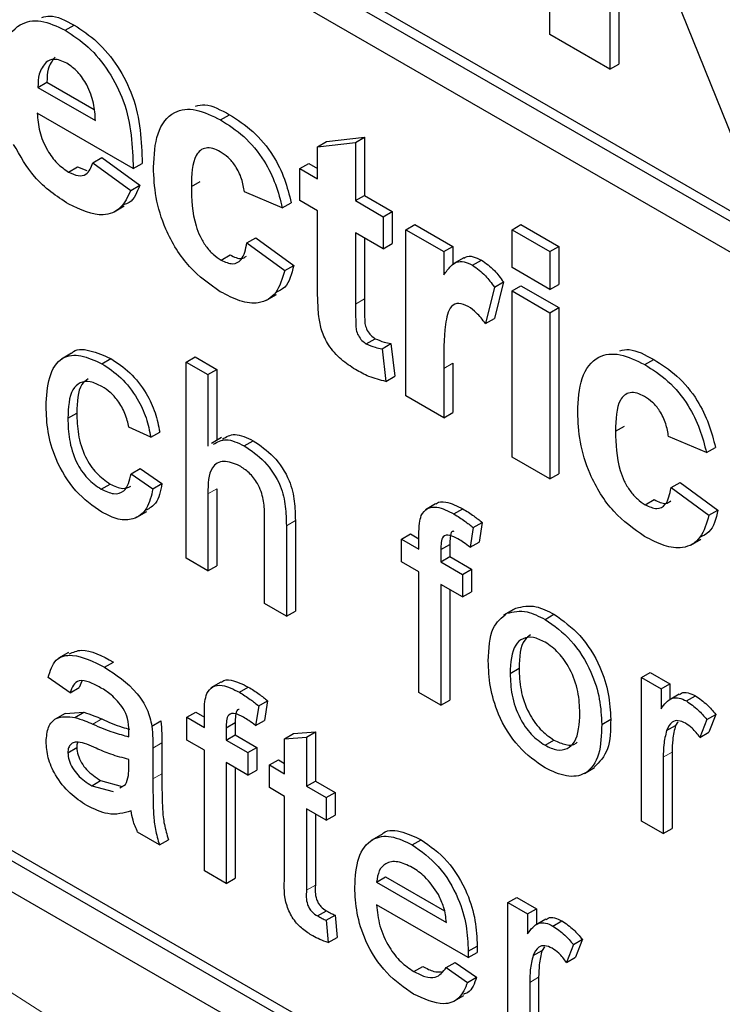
# Paper-space layout 'Blatt2' of a CAD drawing. Header units: millimetres. Extents: x 5 to 418, y 2 to 292.
# Tile 28 of 104: x 123.702 to 124.626, y 177.192 to 178.489. Entities that reach past the tile are written whole.
import ezdxf

# ---------------------------------------------------------------- set-up
doc = ezdxf.new("R2010")
doc.units = ezdxf.units.MM

psp = doc.layouts.new('Blatt2')

# ---------------------------------------------------------------- linework, layer by layer
at = {"color": 7, "linetype": 'Continuous', "lineweight": 25}
for p, q in [((121.8881, 179.8101), (126.3546, 177.2316)), ((121.8999, 179.8169), (126.3546, 177.2453)), ((126.3546, 177.1908), (121.8881, 179.7693)), ((120.3796, 179.2519), (126.2721, 175.8502)), ((124.3992, 178.4693), (124.3992, 178.9456)), ((124.6417, 178.3293), (124.4785, 178.7317)), ((124.4785, 178.7317), (124.4785, 178.4235)), ((124.4903, 178.7026), (124.4903, 178.4303)), ((123.7614, 178.4749), (123.7731, 178.4817)), ((124.4785, 178.4235), (124.3992, 178.4693)), ((124.4785, 178.4235), (124.4903, 178.4303)), ((121.8881, 178.4219), (126.2721, 175.8911)), ((121.8999, 178.4287), (126.2839, 175.8979)), ((123.7256, 178.3996), (123.7374, 178.4064)), ((123.7374, 178.4064), (123.7995, 178.3705)), ((123.7256, 178.3996), (123.8012, 178.356)), ((123.8511, 178.2927), (123.7247, 178.3656)), ((123.966, 178.3568), (123.9778, 178.3636)), ((124.0937, 178.3215), (124.1055, 178.3283)), ((124.0937, 178.3215), (124.1436, 178.3272)), ((124.1055, 178.3283), (124.1554, 178.334)), ((124.1436, 178.3272), (124.1554, 178.334)), ((124.1436, 178.3272), (124.1436, 178.2505)), ((124.1554, 178.334), (124.1554, 178.2573)), ((124.0937, 178.2792), (124.0937, 178.3215)), ((123.7979, 178.3003), (123.8097, 178.3071)), ((123.7979, 178.3003), (123.8477, 178.2639)), ((123.8097, 178.3071), (123.8595, 178.2707)), ((123.7659, 178.2881), (123.7777, 178.2949)), ((123.7777, 178.2949), (123.7901, 178.2901)), ((123.8511, 178.2927), (123.8628, 178.2995)), ((124.0704, 178.2927), (124.0822, 178.2995)), ((124.0704, 178.2505), (124.0704, 178.2927)), ((124.0704, 178.2927), (124.0937, 178.2792)), ((124.0822, 178.2995), (124.0937, 178.2928)), ((123.9275, 178.269), (123.9393, 178.2758)), ((123.8477, 178.2639), (123.8595, 178.2707)), ((124.0472, 178.2409), (123.9973, 178.262)), ((124.0937, 178.237), (124.0704, 178.2505)), ((124.1436, 178.2505), (124.1554, 178.2573)), ((124.1436, 178.2505), (124.1801, 178.2293)), ((124.1554, 178.2573), (124.1919, 178.2362)), ((123.8259, 178.2357), (123.8391, 178.2434)), ((124.0472, 178.2409), (124.059, 178.2477)), ((124.0937, 178.1401), (124.0937, 178.237)), ((124.1801, 178.2293), (124.1919, 178.2362)), ((124.1919, 178.2362), (124.1919, 178.1939)), ((124.1801, 178.2293), (124.1801, 178.1871)), ((124.21, 178.2121), (124.2218, 178.2189)), ((124.21, 177.9933), (124.21, 178.2121)), ((124.21, 178.2121), (124.2599, 178.1833)), ((124.2218, 178.2189), (124.2717, 178.1901)), ((124.3497, 178.2121), (124.3614, 178.2189)), ((124.3497, 178.2121), (124.3995, 178.1833)), ((124.3497, 178.1622), (124.3497, 178.2121)), ((124.3614, 178.2189), (124.4113, 178.1901)), ((124.0006, 178.1948), (124.0124, 178.2016)), ((124.0124, 178.2016), (124.0623, 178.1651)), ((124.1801, 178.1871), (124.1436, 178.2082)), ((124.1436, 178.2082), (124.1436, 178.1142)), ((124.1554, 178.2014), (124.1554, 178.121)), ((124.0006, 178.1948), (124.0505, 178.1583)), ((124.1801, 178.1871), (124.1919, 178.1939)), ((124.2599, 178.1833), (124.2717, 178.1901)), ((124.2599, 178.1833), (124.2599, 178.1528)), ((124.2717, 178.1901), (124.2717, 178.166)), ((124.3995, 178.1833), (124.4113, 178.1901)), ((124.3995, 178.1833), (124.3995, 178.1334)), ((124.4113, 178.1901), (124.4113, 178.1402)), ((123.9667, 178.1722), (123.9785, 178.179)), ((124.2862, 178.1752), (124.273, 178.1675)), ((124.2976, 178.1654), (124.3093, 178.1722)), ((124.0505, 178.1583), (124.0623, 178.1651)), ((124.3995, 178.1334), (124.3497, 178.1622)), ((124.3264, 178.1366), (124.3148, 178.0886)), ((124.3264, 178.1366), (124.3382, 178.1434)), ((124.3382, 178.1434), (124.3265, 178.0954)), ((124.3497, 178.1315), (124.3614, 178.1383)), ((124.3497, 177.9127), (124.3497, 178.1315)), ((124.3497, 178.1315), (124.3995, 178.1027)), ((124.3614, 178.1383), (124.4113, 178.1095)), ((124.3995, 178.1334), (124.4113, 178.1402)), ((124.0263, 178.1192), (124.0396, 178.1268)), ((124.3995, 178.1027), (124.4113, 178.1095)), ((124.4113, 178.1095), (124.4113, 177.8907)), ((124.3148, 178.0886), (124.3265, 178.0954)), ((124.3995, 178.1027), (124.3995, 177.8839)), ((124.1578, 178.0618), (124.1696, 178.0686)), ((124.1785, 178.0554), (124.1903, 178.0622)), ((124.1785, 178.0554), (124.1835, 178.0124)), ((124.1903, 178.0622), (124.1952, 178.0192)), ((123.7697, 178.0494), (123.7565, 178.0417)), ((123.8097, 178.0356), (123.8214, 178.0425)), ((123.9205, 178.0379), (123.9323, 178.0447)), ((123.9323, 178.0447), (123.961, 178.0282)), ((124.5244, 178.0344), (124.5362, 178.0412)), ((123.9205, 177.7794), (123.9205, 178.0379)), ((123.9205, 178.0379), (123.9492, 178.0214)), ((123.9492, 178.0214), (123.961, 178.0282)), ((123.961, 178.0282), (123.961, 177.9347)), ((124.2599, 178.0294), (124.2599, 177.9645)), ((124.2717, 178.0362), (124.2717, 177.9713)), ((123.9492, 178.0214), (123.9492, 177.9269)), ((124.1835, 178.0124), (124.1952, 178.0192)), ((124.2599, 177.9645), (124.21, 177.9933)), ((123.7649, 177.9638), (123.7767, 177.9706)), ((124.2599, 177.9645), (124.2717, 177.9713)), ((123.874, 177.9388), (123.8453, 177.9521)), ((124.4859, 177.9467), (124.4977, 177.9535)), ((123.874, 177.9388), (123.8858, 177.9456)), ((123.9673, 177.9383), (123.954, 177.9307)), ((124.6056, 177.9185), (124.5557, 177.9396)), ((123.9972, 177.9274), (124.009, 177.9342)), ((124.6056, 177.9185), (124.6174, 177.9253)), ((124.3995, 177.8839), (124.3497, 177.9127)), ((123.8482, 177.8908), (123.86, 177.8976)), ((123.8482, 177.8908), (123.8769, 177.8709)), ((123.86, 177.8976), (123.8887, 177.8777)), ((124.3995, 177.8839), (124.4113, 177.8907)), ((123.8087, 177.8704), (123.8205, 177.8772)), ((123.8769, 177.8709), (123.8887, 177.8777)), ((124.5591, 177.8724), (124.5709, 177.8792)), ((124.5591, 177.8724), (124.6089, 177.836)), ((124.5709, 177.8792), (124.6207, 177.8428)), ((123.9492, 177.8642), (123.9492, 177.7628)), ((123.961, 177.871), (123.961, 177.7696)), ((124.249, 177.851), (124.2357, 177.8433)), ((124.5251, 177.8498), (124.5369, 177.8566)), ((123.8557, 177.8334), (123.869, 177.841)), ((124.0239, 177.7197), (124.0239, 177.8371)), ((124.2732, 177.8377), (124.285, 177.8445)), ((124.6089, 177.836), (124.6207, 177.8428)), ((124.0526, 177.8223), (124.0526, 177.7031)), ((124.0644, 177.8291), (124.0644, 177.7099)), ((124.2986, 177.8197), (124.3104, 177.8265)), ((124.3104, 177.8265), (124.3063, 177.8006)), ((124.2041, 177.8046), (124.2159, 177.8114)), ((124.2159, 177.8114), (124.2271, 177.805)), ((124.2271, 177.7914), (124.2271, 177.8106)), ((124.2986, 177.8197), (124.2946, 177.7938)), ((124.2041, 177.7748), (124.2041, 177.8046)), ((124.2041, 177.8046), (124.2271, 177.7914)), ((124.2558, 177.7908), (124.2676, 177.7976)), ((124.2676, 177.7976), (124.2676, 177.7816)), ((124.2946, 177.7938), (124.3063, 177.8006)), ((124.5847, 177.7968), (124.598, 177.8044)), ((124.2558, 177.7908), (124.2558, 177.7748)), ((124.2558, 177.7748), (124.2676, 177.7816)), ((124.2676, 177.7816), (124.2963, 177.765)), ((123.9492, 177.7628), (123.9205, 177.7794)), ((123.9492, 177.7628), (123.961, 177.7696)), ((124.2271, 177.7615), (124.2041, 177.7748)), ((124.2558, 177.7748), (124.2845, 177.7582)), ((124.2271, 177.6024), (124.2271, 177.7615)), ((124.2845, 177.7582), (124.2963, 177.765)), ((124.2845, 177.7582), (124.2845, 177.7284)), ((124.2963, 177.765), (124.2963, 177.7352)), ((124.2845, 177.7284), (124.2558, 177.7449)), ((124.2558, 177.7449), (124.2558, 177.5858)), ((124.2676, 177.7381), (124.2676, 177.5926)), ((124.2845, 177.7284), (124.2963, 177.7352)), ((124.0526, 177.7031), (124.0239, 177.7197)), ((124.0526, 177.7031), (124.0644, 177.7099)), ((124.3514, 177.7119), (124.3382, 177.7043)), ((124.343, 177.707), (124.3548, 177.7138)), ((124.3931, 177.6988), (124.4049, 177.7056)), ((123.7658, 177.6552), (123.7525, 177.6476)), ((123.8132, 177.6358), (123.825, 177.6426)), ((124.3471, 177.6277), (124.3589, 177.6345)), ((124.5199, 177.6223), (124.5317, 177.6291)), ((124.5317, 177.6291), (124.5576, 177.6142)), ((123.7678, 177.6023), (123.7391, 177.6222)), ((123.7833, 177.6174), (123.7796, 177.6091)), ((123.9665, 177.6162), (123.9533, 177.6086)), ((124.5199, 177.4333), (124.5199, 177.6223)), ((124.5199, 177.6223), (124.5458, 177.6074)), ((124.5458, 177.6074), (124.5576, 177.6142)), ((124.5576, 177.6142), (124.5576, 177.5934)), ((123.7678, 177.6023), (123.7796, 177.6091)), ((123.9907, 177.6029), (124.0025, 177.6097)), ((124.2558, 177.5858), (124.2271, 177.6024)), ((124.5458, 177.6074), (124.5458, 177.581)), ((124.5697, 177.6004), (124.5564, 177.5927)), ((124.0162, 177.585), (124.0279, 177.5918)), ((124.0279, 177.5918), (124.0239, 177.5659)), ((124.2558, 177.5858), (124.2676, 177.5926)), ((124.5792, 177.5914), (124.591, 177.5982)), ((123.7614, 177.5751), (123.7482, 177.5674)), ((123.7614, 177.575), (123.786, 177.5765)), ((123.7743, 177.5697), (123.786, 177.5765)), ((123.9216, 177.5699), (123.9334, 177.5767)), ((123.9334, 177.5767), (123.9446, 177.5702)), ((123.9446, 177.5566), (123.9446, 177.5758)), ((124.0162, 177.585), (124.0121, 177.5591)), ((124.6061, 177.567), (124.6178, 177.5738)), ((124.6178, 177.5738), (124.6089, 177.5503)), ((123.8755, 177.5584), (123.8873, 177.5652)), ((123.9216, 177.54), (123.9216, 177.5699)), ((123.9216, 177.5699), (123.9446, 177.5566)), ((123.9733, 177.5561), (123.9851, 177.5629)), ((123.9851, 177.5629), (123.9851, 177.5469)), ((124.0121, 177.5591), (124.0239, 177.5659)), ((124.4677, 177.5606), (124.4795, 177.5674)), ((124.5681, 177.564), (124.5649, 177.5593)), ((124.6061, 177.567), (124.5971, 177.5435)), ((123.9733, 177.5561), (123.9733, 177.54)), ((124.0503, 177.5416), (124.0621, 177.5484)), ((124.0621, 177.5484), (124.0908, 177.5507)), ((124.079, 177.5439), (124.0908, 177.5507)), ((124.0908, 177.5507), (124.0908, 177.4859)), ((124.5531, 177.5525), (124.5649, 177.5593)), ((124.5971, 177.5435), (124.6089, 177.5503)), ((123.8887, 177.5361), (123.8887, 177.4956)), ((123.9446, 177.5268), (123.9216, 177.54)), ((123.9733, 177.54), (123.9851, 177.5469)), ((123.9733, 177.54), (124.002, 177.5235)), ((123.9851, 177.5469), (124.0138, 177.5303)), ((124.0503, 177.5416), (124.079, 177.5439)), ((124.0503, 177.4956), (124.0503, 177.5416)), ((124.079, 177.5439), (124.079, 177.479)), ((124.3931, 177.5331), (124.4049, 177.5399)), ((123.7649, 177.5233), (123.7767, 177.5301)), ((123.8769, 177.5293), (123.8769, 177.4888)), ((123.9446, 177.3677), (123.9446, 177.5268)), ((124.002, 177.5235), (124.0138, 177.5303)), ((124.002, 177.5235), (124.002, 177.4936)), ((124.0138, 177.5303), (124.0138, 177.5004)), ((124.5604, 177.524), (124.5604, 177.4236)), ((123.8452, 177.5049), (123.8453, 177.5145)), ((124.002, 177.4936), (123.9733, 177.5102)), ((123.9733, 177.5102), (123.9733, 177.3511)), ((124.0302, 177.5072), (124.042, 177.514)), ((124.042, 177.514), (124.0503, 177.5092)), ((124.5486, 177.5172), (124.5486, 177.4168)), ((123.9851, 177.5034), (123.9851, 177.3579)), ((124.002, 177.4936), (124.0138, 177.5004)), ((124.0302, 177.4774), (124.0302, 177.5072)), ((124.0302, 177.5072), (124.0503, 177.4956)), ((124.4449, 177.496), (124.4582, 177.5036)), ((123.7963, 177.4798), (123.8081, 177.4866)), ((123.8081, 177.4866), (123.8363, 177.4788)), ((124.079, 177.479), (124.0908, 177.4859)), ((124.0908, 177.4859), (124.1166, 177.4709)), ((123.7963, 177.4798), (123.8246, 177.472)), ((123.8335, 177.477), (123.8409, 177.4812)), ((124.0503, 177.4658), (124.0302, 177.4774)), ((124.079, 177.479), (124.1048, 177.4641)), ((124.1048, 177.4641), (124.1166, 177.4709)), ((124.1166, 177.4709), (124.1166, 177.4411)), ((124.0503, 177.3598), (124.0503, 177.4658)), ((124.1048, 177.4641), (124.1048, 177.4343)), ((124.1048, 177.4343), (124.079, 177.4492)), ((124.079, 177.4492), (124.079, 177.342)), ((124.0908, 177.4424), (124.0908, 177.3488)), ((124.1048, 177.4343), (124.1166, 177.4411)), ((124.5486, 177.4168), (124.5199, 177.4333)), ((123.8855, 177.4018), (123.8568, 177.4184)), ((124.5486, 177.4168), (124.5604, 177.4236)), ((123.8855, 177.4018), (123.8973, 177.4086)), ((124.1773, 177.4152), (124.164, 177.4075)), ((124.2183, 177.4019), (124.2301, 177.4087)), ((123.9733, 177.3511), (123.9446, 177.3677)), ((123.9733, 177.3511), (123.9851, 177.3579)), ((124.1714, 177.3528), (124.1832, 177.3596)), ((124.1832, 177.3596), (124.2606, 177.3149)), ((124.1714, 177.3528), (124.2633, 177.2997)), ((124.3442, 177.3259), (124.356, 177.3327)), ((124.356, 177.3327), (124.3819, 177.3178)), ((124.0936, 177.3082), (124.1054, 177.315)), ((124.2919, 177.2534), (124.1714, 177.3229)), ((124.3442, 177.137), (124.3442, 177.3259)), ((124.3442, 177.3259), (124.3701, 177.311)), ((124.3701, 177.311), (124.3819, 177.3178)), ((124.3819, 177.3178), (124.3819, 177.297)), ((124.1048, 177.3025), (124.1166, 177.3093)), ((124.1048, 177.3025), (124.1077, 177.2731)), ((124.1166, 177.3093), (124.1195, 177.2799)), ((124.3701, 177.311), (124.3701, 177.2846)), ((124.394, 177.304), (124.3807, 177.2963)), ((124.4035, 177.295), (124.4153, 177.3018)), ((124.1077, 177.2731), (124.1195, 177.2799)), ((124.4304, 177.2707), (124.4422, 177.2775)), ((124.4422, 177.2775), (124.4332, 177.2539)), ((124.292, 177.2618), (124.3038, 177.2686)), ((124.3774, 177.2561), (124.3892, 177.2629)), ((124.3924, 177.2676), (124.3892, 177.2629)), ((124.4304, 177.2707), (124.4214, 177.2471)), ((124.2919, 177.2534), (124.3037, 177.2602)), ((124.4214, 177.2471), (124.4332, 177.2539)), ((124.2203, 177.235), (124.2321, 177.2418)), ((124.263, 177.2402), (124.2748, 177.247)), ((124.263, 177.2402), (124.2911, 177.2207)), ((124.2748, 177.247), (124.3029, 177.2275)), ((124.2911, 177.2207), (124.3029, 177.2275)), ((124.3847, 177.2276), (124.3847, 177.1272)), ((124.373, 177.2208), (124.373, 177.1204)), ((124.2731, 177.1959), (124.2863, 177.2035))]:
    psp.add_line(p, q, dxfattribs=at)
at = {"color": 7, "linetype": 'Continuous', "lineweight": 18}
for p, q in [((124.1436, 178.1142), (124.1554, 178.121)), ((124.2599, 178.0294), (124.2717, 178.0362)), ((123.9492, 177.8642), (123.961, 177.871)), ((124.0526, 177.8223), (124.0644, 177.8291)), ((123.7979, 177.5609), (123.8096, 177.5677)), ((123.8769, 177.5293), (123.8887, 177.5361)), ((124.5486, 177.5172), (124.5604, 177.524)), ((123.8769, 177.4888), (123.8887, 177.4956)), ((124.079, 177.342), (124.0908, 177.3488)), ((124.373, 177.2208), (124.3847, 177.2276))]:
    psp.add_line(p, q, dxfattribs=at)
psp.add_arc((119.4087, 170.4823), 7.9725, 50.30384, 69.70154, dxfattribs=at)
at = {"color": 7, "linetype": 'Continuous', "lineweight": 25}
for points, knots in [([(123.6749, 178.41), (123.6757, 178.4256), (123.6774, 178.4567), (123.6983, 178.4839), (123.7286, 178.4904), (123.7504, 178.4801), (123.7614, 178.4749)], [0, 0, 0, 0, 0.280671, 0.559803, 0.779762, 1, 1, 1, 1]), ([(123.7306, 178.4917), (123.734, 178.4927), (123.7463, 178.496), (123.7619, 178.4877), (123.7731, 178.4817)], [0, 0, 0, 0, 0.280478, 1, 1, 1, 1]), ([(123.7731, 178.4817), (123.7834, 178.475), (123.804, 178.4615), (123.8317, 178.4281), (123.8603, 178.3704), (123.8618, 178.3287), (123.8628, 178.2995)], [0, 0, 0, 0, 0.187375, 0.374305, 0.561262, 1, 1, 1, 1]), ([(123.7614, 178.4749), (123.7716, 178.4682), (123.7922, 178.4547), (123.8199, 178.4213), (123.8485, 178.3636), (123.85, 178.3219), (123.8511, 178.2927)], [0, 0, 0, 0, 0.187375, 0.374305, 0.561262, 1, 1, 1, 1]), ([(123.7362, 178.4328), (123.7326, 178.4281), (123.7261, 178.4197), (123.7258, 178.4058), (123.7256, 178.3996)], [0, 0, 0, 0, 0.558284, 1, 1, 1, 1]), ([(123.7636, 178.4314), (123.7577, 178.4341), (123.7471, 178.4388), (123.7396, 178.4346), (123.7362, 178.4328)], [0, 0, 0, 0, 0.558878, 1, 1, 1, 1]), ([(123.748, 178.4396), (123.7444, 178.4349), (123.7379, 178.4265), (123.7376, 178.4126), (123.7374, 178.4064)], [0, 0, 0, 0, 0.558284, 1, 1, 1, 1]), ([(123.8012, 178.356), (123.8008, 178.3635), (123.7999, 178.3784), (123.7915, 178.4015), (123.7784, 178.421), (123.7685, 178.4279), (123.7636, 178.4314)], [0, 0, 0, 0, 0.280983, 0.560279, 0.780219, 1, 1, 1, 1]), ([(123.7247, 178.3656), (123.7253, 178.3577), (123.7264, 178.3421), (123.7363, 178.318), (123.7505, 178.2986), (123.7608, 178.2916), (123.7659, 178.2881)], [0, 0, 0, 0, 0.280701, 0.559805, 0.779805, 1, 1, 1, 1]), ([(123.8776, 178.2944), (123.8785, 178.3101), (123.8802, 178.3414), (123.9014, 178.3691), (123.933, 178.3731), (123.955, 178.3622), (123.966, 178.3568)], [0, 0, 0, 0, 0.280707, 0.559643, 0.779504, 1, 1, 1, 1]), ([(123.933, 178.3751), (123.9371, 178.376), (123.9502, 178.3787), (123.9665, 178.3698), (123.9778, 178.3636)], [0, 0, 0, 0, 0.305493, 1, 1, 1, 1]), ([(123.966, 178.3568), (123.9763, 178.3502), (123.9969, 178.3371), (124.023, 178.3059), (124.0394, 178.2719), (124.0446, 178.2512), (124.0472, 178.2409)], [0, 0, 0, 0, 0.280457, 0.559337, 0.779383, 1, 1, 1, 1]), ([(123.9778, 178.3636), (123.9881, 178.357), (124.0086, 178.3439), (124.0348, 178.3127), (124.0512, 178.2787), (124.0564, 178.258), (124.059, 178.2477)], [0, 0, 0, 0, 0.280457, 0.559337, 0.779383, 1, 1, 1, 1]), ([(123.766, 178.2458), (123.7501, 178.2563), (123.7218, 178.2749), (123.7021, 178.3094), (123.6935, 178.3246)], [0, 0, 0, 0, 0.560391, 1, 1, 1, 1]), ([(123.9656, 178.3148), (123.9623, 178.3165), (123.9557, 178.3198), (123.9465, 178.3203), (123.939, 178.3171), (123.9283, 178.3037), (123.9279, 178.2844), (123.9275, 178.269)], [0, 0, 0, 0, 0.125319, 0.250544, 0.375796, 0.501063, 1, 1, 1, 1]), ([(123.9973, 178.262), (123.9964, 178.2676), (123.9945, 178.2789), (123.9867, 178.2954), (123.9762, 178.3079), (123.9691, 178.3125), (123.9656, 178.3148)], [0, 0, 0, 0, 0.280561, 0.559648, 0.7796, 1, 1, 1, 1]), ([(123.7659, 178.2881), (123.7701, 178.286), (123.7786, 178.282), (123.7917, 178.2846), (123.7955, 178.2944), (123.7979, 178.3003)], [0, 0, 0, 0, 0.280682, 0.560525, 1, 1, 1, 1]), ([(123.9656, 178.1305), (123.9516, 178.1402), (123.9236, 178.1596), (123.8933, 178.2089), (123.8794, 178.2555), (123.8782, 178.2814), (123.8776, 178.2944)], [0, 0, 0, 0, 0.279707, 0.558485, 0.778934, 1, 1, 1, 1]), ([(123.8477, 178.2639), (123.8438, 178.2555), (123.8358, 178.2389), (123.8078, 178.2267), (123.7818, 178.2386), (123.766, 178.2458)], [0, 0, 0, 0, 0.281013, 0.561314, 1, 1, 1, 1]), ([(123.8595, 178.2707), (123.856, 178.2615), (123.8513, 178.2494), (123.8408, 178.2459), (123.8383, 178.245)], [0, 0, 0, 0, 0.753376, 1, 1, 1, 1]), ([(123.9275, 178.269), (123.9278, 178.2522), (123.9282, 178.2311), (123.9386, 178.2034), (123.9463, 178.1903), (123.956, 178.1792), (123.9631, 178.1745), (123.9667, 178.1722)], [0, 0, 0, 0, 0.499313, 0.62455, 0.749763, 0.874784, 1, 1, 1, 1]), ([(123.9667, 178.1722), (123.9719, 178.1698), (123.9823, 178.165), (123.9963, 178.1729), (123.999, 178.1865), (124.0006, 178.1948)], [0, 0, 0, 0, 0.28016, 0.558978, 1, 1, 1, 1]), ([(123.9785, 178.179), (123.9838, 178.1763), (123.9924, 178.172), (123.998, 178.1759), (124.0001, 178.1774)], [0, 0, 0, 0, 0.628112, 1, 1, 1, 1]), ([(124.2599, 178.1528), (124.2628, 178.1568), (124.2677, 178.1634), (124.2762, 178.1703), (124.2864, 178.1708), (124.2938, 178.1672), (124.2976, 178.1654)], [0, 0, 0, 0, 0.340514, 0.560535, 0.78019, 1, 1, 1, 1]), ([(124.2864, 178.1748), (124.2871, 178.1753), (124.2902, 178.1777), (124.2983, 178.1774), (124.3056, 178.1739), (124.3093, 178.1722)], [0, 0, 0, 0, 0.119414, 0.559552, 1, 1, 1, 1]), ([(124.3093, 178.1722), (124.3152, 178.168), (124.3257, 178.1606), (124.3344, 178.1487), (124.3382, 178.1434)], [0, 0, 0, 0, 0.559042, 1, 1, 1, 1]), ([(124.0505, 178.1583), (124.0473, 178.1478), (124.041, 178.1269), (124.0186, 178.1134), (123.9917, 178.1169), (123.9743, 178.126), (123.9656, 178.1305)], [0, 0, 0, 0, 0.280244, 0.559157, 0.779326, 1, 1, 1, 1]), ([(124.0623, 178.1651), (124.0595, 178.154), (124.0553, 178.1369), (124.0426, 178.1312), (124.0382, 178.1292)], [0, 0, 0, 0, 0.655166, 1, 1, 1, 1]), ([(124.2976, 178.1654), (124.3034, 178.1612), (124.3139, 178.1538), (124.3226, 178.1419), (124.3264, 178.1366)], [0, 0, 0, 0, 0.559042, 1, 1, 1, 1]), ([(124.0953, 178.0977), (124.0947, 178.1058), (124.0936, 178.1202), (124.0937, 178.134), (124.0937, 178.1401)], [0, 0, 0, 0, 0.559821, 1, 1, 1, 1]), ([(124.1554, 178.121), (124.1554, 178.1121), (124.1555, 178.1009), (124.1559, 178.0872), (124.1588, 178.0794), (124.1638, 178.0726), (124.1676, 178.07), (124.1696, 178.0686)], [0, 0, 0, 0, 0.5010407, 0.6262478, 0.7510825, 0.8753766, 1, 1, 1, 1]), ([(124.1436, 178.1142), (124.1437, 178.1053), (124.1438, 178.0941), (124.1441, 178.0804), (124.147, 178.0726), (124.152, 178.0658), (124.1559, 178.0632), (124.1578, 178.0618)], [0, 0, 0, 0, 0.5010407, 0.6262478, 0.7510825, 0.8753766, 1, 1, 1, 1]), ([(124.2921, 178.111), (124.2878, 178.113), (124.2791, 178.1169), (124.266, 178.1101), (124.2597, 178.0787), (124.2598, 178.0491), (124.2599, 178.0294)], [0, 0, 0, 0, 0.124672, 0.248774, 0.498061, 1, 1, 1, 1]), ([(124.3148, 178.0886), (124.3108, 178.0936), (124.3038, 178.1026), (124.2957, 178.1084), (124.2921, 178.111)], [0, 0, 0, 0, 0.560294, 1, 1, 1, 1]), ([(124.1434, 178.0279), (124.1371, 178.0321), (124.1247, 178.0403), (124.1083, 178.0582), (124.0982, 178.0793), (124.0963, 178.0916), (124.0953, 178.0977)], [0, 0, 0, 0, 0.280585, 0.56042, 0.779437, 1, 1, 1, 1]), ([(124.1696, 178.0686), (124.1735, 178.0669), (124.1806, 178.0639), (124.1873, 178.0627), (124.1903, 178.0622)], [0, 0, 0, 0, 0.559508, 1, 1, 1, 1]), ([(123.7699, 178.0492), (123.77, 178.0493), (123.7747, 178.0562), (123.7943, 178.0542), (123.8124, 178.0464), (123.8214, 178.0425)], [0, 0, 0, 0, 0.011465, 0.505148, 1, 1, 1, 1]), ([(124.1578, 178.0618), (124.1617, 178.0601), (124.1688, 178.0571), (124.1755, 178.0559), (124.1785, 178.0554)], [0, 0, 0, 0, 0.559508, 1, 1, 1, 1]), ([(124.4915, 178.0528), (124.4955, 178.0536), (124.5087, 178.0563), (124.5249, 178.0474), (124.5362, 178.0412)], [0, 0, 0, 0, 0.305493, 1, 1, 1, 1]), ([(123.7362, 177.9795), (123.737, 177.9928), (123.7384, 178.0194), (123.7546, 178.0454), (123.7817, 178.0486), (123.8003, 178.04), (123.8097, 178.0356)], [0, 0, 0, 0, 0.280838, 0.55968, 0.779579, 1, 1, 1, 1]), ([(123.8214, 178.0425), (123.8299, 178.0369), (123.8469, 178.0257), (123.8678, 177.9991), (123.8809, 177.9709), (123.8842, 177.954), (123.8858, 177.9456)], [0, 0, 0, 0, 0.280267, 0.559439, 0.779535, 1, 1, 1, 1]), ([(124.4361, 177.972), (124.4369, 177.9877), (124.4387, 178.019), (124.4598, 178.0468), (124.4914, 178.0507), (124.5134, 178.0399), (124.5244, 178.0344)], [0, 0, 0, 0, 0.280707, 0.559643, 0.779504, 1, 1, 1, 1]), ([(124.5362, 178.0412), (124.5465, 178.0347), (124.5671, 178.0216), (124.5932, 177.9903), (124.6096, 177.9563), (124.6148, 177.9356), (124.6174, 177.9253)], [0, 0, 0, 0, 0.2804572, 0.5593369, 0.7793833, 1, 1, 1, 1]), ([(123.8097, 178.0356), (123.8182, 178.0301), (123.8351, 178.0189), (123.856, 177.9923), (123.8691, 177.9641), (123.8724, 177.9472), (123.874, 177.9388)], [0, 0, 0, 0, 0.280267, 0.559439, 0.779535, 1, 1, 1, 1]), ([(124.1835, 178.0124), (124.1761, 178.0141), (124.163, 178.0172), (124.1494, 178.0247), (124.1434, 178.0279)], [0, 0, 0, 0, 0.559729, 1, 1, 1, 1]), ([(124.5244, 178.0344), (124.5347, 178.0279), (124.5553, 178.0148), (124.5814, 177.9835), (124.5978, 177.9495), (124.603, 177.9288), (124.6056, 177.9185)], [0, 0, 0, 0, 0.2804572, 0.5593369, 0.7793833, 1, 1, 1, 1]), ([(123.7915, 178.0158), (123.7885, 178.0136), (123.7775, 178.0051), (123.7771, 177.9852), (123.7767, 177.9706)], [0, 0, 0, 0, 0.265832, 1, 1, 1, 1]), ([(123.8098, 178.0057), (123.8046, 178.0082), (123.7941, 178.0133), (123.7804, 178.0115), (123.7664, 177.9982), (123.7656, 177.978), (123.7649, 177.9638)], [0, 0, 0, 0, 0.187089, 0.37388, 0.56073, 1, 1, 1, 1]), ([(123.8453, 177.9521), (123.8439, 177.958), (123.841, 177.9699), (123.8317, 177.9863), (123.8208, 177.9986), (123.8135, 178.0033), (123.8098, 178.0057)], [0, 0, 0, 0, 0.280213, 0.559476, 0.779649, 1, 1, 1, 1]), ([(124.524, 177.9924), (124.5207, 177.9941), (124.5141, 177.9974), (124.5049, 177.998), (124.4974, 177.9947), (124.4867, 177.9813), (124.4863, 177.9621), (124.4859, 177.9467)], [0, 0, 0, 0, 0.125319, 0.250544, 0.375796, 0.501063, 1, 1, 1, 1]), ([(124.5557, 177.9396), (124.5548, 177.9452), (124.5529, 177.9565), (124.5451, 177.973), (124.5347, 177.9855), (124.5276, 177.9901), (124.524, 177.9924)], [0, 0, 0, 0, 0.280561, 0.559648, 0.7796, 1, 1, 1, 1]), ([(123.8097, 177.84), (123.7978, 177.8483), (123.7741, 177.8649), (123.7486, 177.9072), (123.7375, 177.9466), (123.7367, 177.9685), (123.7362, 177.9795)], [0, 0, 0, 0, 0.279595, 0.558341, 0.778834, 1, 1, 1, 1]), ([(123.7649, 177.9638), (123.7652, 177.9547), (123.7658, 177.9365), (123.7739, 177.9078), (123.7903, 177.8832), (123.8026, 177.8747), (123.8087, 177.8704)], [0, 0, 0, 0, 0.281276, 0.560536, 0.78011, 1, 1, 1, 1]), ([(123.7767, 177.9706), (123.777, 177.9615), (123.7776, 177.9433), (123.7857, 177.9146), (123.8021, 177.8901), (123.8144, 177.8815), (123.8205, 177.8772)], [0, 0, 0, 0, 0.281276, 0.560536, 0.78011, 1, 1, 1, 1]), ([(124.5241, 177.8082), (124.51, 177.8179), (124.4821, 177.8372), (124.4517, 177.8865), (124.4378, 177.9332), (124.4367, 177.9591), (124.4361, 177.972)], [0, 0, 0, 0, 0.279707, 0.558485, 0.778934, 1, 1, 1, 1]), ([(123.9683, 177.9363), (123.9735, 177.9394), (123.9847, 177.9458), (124.0006, 177.9382), (124.009, 177.9342)], [0, 0, 0, 0, 0.470183, 1, 1, 1, 1]), ([(124.4859, 177.9467), (124.4863, 177.9298), (124.4867, 177.9087), (124.497, 177.881), (124.5047, 177.868), (124.5145, 177.8568), (124.5216, 177.8521), (124.5251, 177.8498)], [0, 0, 0, 0, 0.499313, 0.62455, 0.749763, 0.874784, 1, 1, 1, 1]), ([(123.9565, 177.9295), (123.9617, 177.9326), (123.973, 177.939), (123.9888, 177.9314), (123.9972, 177.9274)], [0, 0, 0, 0, 0.470183, 1, 1, 1, 1]), ([(123.9972, 177.9274), (124.0063, 177.9212), (124.0244, 177.909), (124.0456, 177.8773), (124.0521, 177.8471), (124.0524, 177.8306), (124.0526, 177.8223)], [0, 0, 0, 0, 0.2803178, 0.5583395, 0.7785536, 1, 1, 1, 1]), ([(124.009, 177.9342), (124.0181, 177.928), (124.0362, 177.9158), (124.0574, 177.8841), (124.0639, 177.8539), (124.0642, 177.8374), (124.0644, 177.8291)], [0, 0, 0, 0, 0.2803178, 0.5583395, 0.7785536, 1, 1, 1, 1]), ([(123.9908, 177.9013), (123.9836, 177.9042), (123.9694, 177.91), (123.95, 177.8988), (123.9495, 177.8773), (123.9492, 177.8642)], [0, 0, 0, 0, 0.280205, 0.55932, 1, 1, 1, 1]), ([(124.0239, 177.8371), (124.0237, 177.8436), (124.0233, 177.8564), (124.0163, 177.877), (124.0037, 177.8928), (123.9951, 177.8984), (123.9908, 177.9013)], [0, 0, 0, 0, 0.281222, 0.559777, 0.779378, 1, 1, 1, 1]), ([(123.8087, 177.8704), (123.8143, 177.8678), (123.8255, 177.8626), (123.8426, 177.8672), (123.8461, 177.8818), (123.8482, 177.8908)], [0, 0, 0, 0, 0.280899, 0.560906, 1, 1, 1, 1]), ([(123.8205, 177.8772), (123.8262, 177.8744), (123.8367, 177.8692), (123.8445, 177.8728), (123.848, 177.8744)], [0, 0, 0, 0, 0.548596, 1, 1, 1, 1]), ([(123.8887, 177.8777), (123.8868, 177.868), (123.8837, 177.8517), (123.8725, 177.8452), (123.868, 177.8426)], [0, 0, 0, 0, 0.593899, 1, 1, 1, 1]), ([(124.5251, 177.8498), (124.5303, 177.8474), (124.5407, 177.8427), (124.5547, 177.8505), (124.5574, 177.8641), (124.5591, 177.8724)], [0, 0, 0, 0, 0.28016, 0.558978, 1, 1, 1, 1]), ([(122.2373, 177.8704), (122.3166, 177.8415), (122.5471, 177.7575), (122.9344, 177.5837), (123.3982, 177.3352), (123.8628, 177.043), (124.2351, 176.7763), (124.4509, 176.6051), (124.5142, 176.5549)], [0, 0, 0, 0, 0.106109, 0.308603, 0.511101, 0.713584, 0.916095, 1, 1, 1, 1]), ([(123.8769, 177.8709), (123.8748, 177.8616), (123.8705, 177.8431), (123.8531, 177.8299), (123.8316, 177.8292), (123.817, 177.8364), (123.8097, 177.84)], [0, 0, 0, 0, 0.280202, 0.55951, 0.779586, 1, 1, 1, 1]), ([(124.2301, 177.8358), (124.2326, 177.8393), (124.2375, 177.8463), (124.253, 177.848), (124.2655, 177.8416), (124.2732, 177.8377)], [0, 0, 0, 0, 0.279458, 0.559661, 1, 1, 1, 1]), ([(124.2493, 177.8506), (124.2496, 177.8509), (124.2526, 177.8544), (124.2651, 177.8543), (124.2774, 177.8482), (124.285, 177.8445)], [0, 0, 0, 0, 0.041167, 0.414036, 1, 1, 1, 1]), ([(124.5369, 177.8566), (124.5423, 177.8539), (124.5509, 177.8496), (124.5565, 177.8535), (124.5586, 177.855)], [0, 0, 0, 0, 0.628112, 1, 1, 1, 1]), ([(124.2271, 177.8106), (124.2271, 177.8157), (124.2272, 177.8248), (124.2292, 177.8325), (124.2301, 177.8358)], [0, 0, 0, 0, 0.56037, 1, 1, 1, 1]), ([(124.2732, 177.8377), (124.278, 177.8347), (124.2865, 177.8293), (124.2949, 177.8227), (124.2986, 177.8197)], [0, 0, 0, 0, 0.559945, 1, 1, 1, 1]), ([(124.285, 177.8445), (124.2898, 177.8415), (124.2983, 177.8361), (124.3067, 177.8295), (124.3104, 177.8265)], [0, 0, 0, 0, 0.559945, 1, 1, 1, 1]), ([(124.6089, 177.836), (124.6058, 177.8255), (124.5995, 177.8045), (124.577, 177.791), (124.5501, 177.7946), (124.5328, 177.8036), (124.5241, 177.8082)], [0, 0, 0, 0, 0.280244, 0.559157, 0.779326, 1, 1, 1, 1]), ([(124.6207, 177.8428), (124.618, 177.8316), (124.6138, 177.8145), (124.601, 177.8088), (124.5966, 177.8068)], [0, 0, 0, 0, 0.655166, 1, 1, 1, 1]), ([(124.2785, 177.8048), (124.2749, 177.8067), (124.2678, 177.8106), (124.2585, 177.8095), (124.2561, 177.8003), (124.2559, 177.7939), (124.2558, 177.7908)], [0, 0, 0, 0, 0.281469, 0.557719, 0.778516, 1, 1, 1, 1]), ([(124.2731, 177.8149), (124.2723, 177.8148), (124.2691, 177.8146), (124.2681, 177.8067), (124.2677, 177.8006), (124.2676, 177.7976)], [0, 0, 0, 0, 0.131284, 0.564968, 1, 1, 1, 1]), ([(124.2946, 177.7938), (124.2916, 177.7961), (124.2862, 177.8001), (124.2809, 177.8033), (124.2785, 177.8048)], [0, 0, 0, 0, 0.559924, 1, 1, 1, 1]), ([(124.3548, 177.7138), (124.3633, 177.7157), (124.3785, 177.7191), (124.3968, 177.7097), (124.4049, 177.7056)], [0, 0, 0, 0, 0.559033, 1, 1, 1, 1]), ([(124.3184, 177.6442), (124.3191, 177.66), (124.3202, 177.6883), (124.3361, 177.7013), (124.343, 177.707)], [0, 0, 0, 0, 0.560963, 1, 1, 1, 1]), ([(124.343, 177.707), (124.3515, 177.7089), (124.3667, 177.7123), (124.3851, 177.7029), (124.3931, 177.6988)], [0, 0, 0, 0, 0.559033, 1, 1, 1, 1]), ([(124.4049, 177.7056), (124.4167, 177.6973), (124.4402, 177.6808), (124.4658, 177.6395), (124.478, 177.6002), (124.479, 177.5784), (124.4795, 177.5674)], [0, 0, 0, 0, 0.279556, 0.5586, 0.778991, 1, 1, 1, 1]), ([(124.3931, 177.6988), (124.4049, 177.6905), (124.4284, 177.674), (124.454, 177.6327), (124.4662, 177.5934), (124.4672, 177.5715), (124.4677, 177.5606)], [0, 0, 0, 0, 0.279556, 0.5586, 0.778991, 1, 1, 1, 1]), ([(124.3741, 177.6786), (124.3713, 177.6765), (124.3602, 177.6686), (124.3594, 177.6491), (124.3589, 177.6345)], [0, 0, 0, 0, 0.254643, 1, 1, 1, 1]), ([(124.3931, 177.669), (124.3879, 177.6715), (124.3774, 177.6765), (124.3636, 177.6746), (124.3491, 177.662), (124.3479, 177.6418), (124.3471, 177.6277)], [0, 0, 0, 0, 0.187137, 0.374025, 0.561097, 1, 1, 1, 1]), ([(124.439, 177.5756), (124.4386, 177.5848), (124.4379, 177.6032), (124.4278, 177.6319), (124.4115, 177.6561), (124.3993, 177.6647), (124.3931, 177.669)], [0, 0, 0, 0, 0.2810641, 0.5603164, 0.7801741, 1, 1, 1, 1]), ([(123.7391, 177.6222), (123.7417, 177.631), (123.747, 177.6485), (123.7753, 177.655), (123.7988, 177.6431), (123.8132, 177.6358)], [0, 0, 0, 0, 0.2804297, 0.5593032, 1, 1, 1, 1]), ([(123.7667, 177.6534), (123.7719, 177.6557), (123.788, 177.6628), (123.8101, 177.6507), (123.825, 177.6426)], [0, 0, 0, 0, 0.323837, 1, 1, 1, 1]), ([(124.3931, 177.5032), (124.3811, 177.5116), (124.3571, 177.5284), (124.3311, 177.5709), (124.3198, 177.6109), (124.3189, 177.633), (124.3184, 177.6442)], [0, 0, 0, 0, 0.279616, 0.558371, 0.778858, 1, 1, 1, 1]), ([(123.8132, 177.6358), (123.8282, 177.6262), (123.849, 177.6129), (123.8705, 177.5807), (123.8738, 177.5658), (123.8755, 177.5584)], [0, 0, 0, 0, 0.559253, 0.779195, 1, 1, 1, 1]), ([(124.3471, 177.6277), (124.3475, 177.6184), (124.3482, 177.5998), (124.3578, 177.5706), (124.3745, 177.5461), (124.3869, 177.5374), (124.3931, 177.5331)], [0, 0, 0, 0, 0.281129, 0.560384, 0.780159, 1, 1, 1, 1]), ([(124.3589, 177.6345), (124.3592, 177.6252), (124.3599, 177.6066), (124.3696, 177.5774), (124.3863, 177.5529), (124.3987, 177.5442), (124.4049, 177.5399)], [0, 0, 0, 0, 0.281129, 0.560384, 0.780159, 1, 1, 1, 1]), ([(123.8081, 177.6089), (123.8032, 177.6116), (123.7934, 177.6168), (123.7799, 177.6197), (123.7716, 177.6128), (123.7691, 177.6058), (123.7678, 177.6023)], [0, 0, 0, 0, 0.280855, 0.559751, 0.7795, 1, 1, 1, 1]), ([(123.9477, 177.6011), (123.9501, 177.6046), (123.955, 177.6116), (123.9705, 177.6133), (123.983, 177.6069), (123.9907, 177.6029)], [0, 0, 0, 0, 0.279458, 0.559661, 1, 1, 1, 1]), ([(123.9668, 177.6159), (123.9671, 177.6162), (123.9701, 177.6196), (123.9826, 177.6196), (123.995, 177.6135), (124.0025, 177.6097)], [0, 0, 0, 0, 0.041167, 0.414036, 1, 1, 1, 1]), ([(123.8379, 177.5817), (123.8327, 177.5881), (123.8235, 177.5997), (123.8128, 177.6061), (123.8081, 177.6089)], [0, 0, 0, 0, 0.557871, 1, 1, 1, 1]), ([(123.9446, 177.5758), (123.9446, 177.581), (123.9447, 177.5901), (123.9468, 177.5978), (123.9477, 177.6011)], [0, 0, 0, 0, 0.56037, 1, 1, 1, 1]), ([(123.9907, 177.6029), (123.9955, 177.5999), (124.0041, 177.5946), (124.0125, 177.5879), (124.0162, 177.585)], [0, 0, 0, 0, 0.559945, 1, 1, 1, 1]), ([(124.0025, 177.6097), (124.0073, 177.6067), (124.0158, 177.6014), (124.0242, 177.5947), (124.0279, 177.5918)], [0, 0, 0, 0, 0.559945, 1, 1, 1, 1]), ([(124.5703, 177.5995), (124.571, 177.6003), (124.5737, 177.6032), (124.5813, 177.6026), (124.5878, 177.5997), (124.591, 177.5982)], [0, 0, 0, 0, 0.1691554, 0.5845251, 1, 1, 1, 1]), ([(124.5458, 177.581), (124.5501, 177.587), (124.5561, 177.5953), (124.5694, 177.5961), (124.5759, 177.593), (124.5792, 177.5914)], [0, 0, 0, 0, 0.559599, 0.779772, 1, 1, 1, 1]), ([(124.5792, 177.5914), (124.5845, 177.5878), (124.5939, 177.5813), (124.6024, 177.5714), (124.6061, 177.567)], [0, 0, 0, 0, 0.559546, 1, 1, 1, 1]), ([(124.591, 177.5982), (124.5963, 177.5946), (124.6057, 177.5881), (124.6141, 177.5782), (124.6178, 177.5738)], [0, 0, 0, 0, 0.559546, 1, 1, 1, 1]), ([(123.786, 177.5765), (123.7904, 177.5751), (123.7982, 177.5726), (123.8062, 177.5692), (123.8096, 177.5677)], [0, 0, 0, 0, 0.559918, 1, 1, 1, 1]), ([(123.8453, 177.552), (123.8452, 177.5574), (123.845, 177.5669), (123.8401, 177.5772), (123.8379, 177.5817)], [0, 0, 0, 0, 0.561903, 1, 1, 1, 1]), ([(123.996, 177.57), (123.9924, 177.572), (123.9854, 177.5758), (123.976, 177.5748), (123.9736, 177.5655), (123.9734, 177.5592), (123.9733, 177.5561)], [0, 0, 0, 0, 0.281469, 0.557719, 0.778516, 1, 1, 1, 1]), ([(123.9906, 177.5802), (123.9898, 177.5801), (123.9866, 177.5798), (123.9856, 177.572), (123.9853, 177.5659), (123.9851, 177.5629)], [0, 0, 0, 0, 0.131284, 0.564968, 1, 1, 1, 1]), ([(124.3931, 177.5331), (124.3985, 177.5305), (124.4091, 177.5255), (124.4228, 177.5279), (124.4372, 177.5409), (124.4382, 177.5613), (124.439, 177.5756)], [0, 0, 0, 0, 0.1870444, 0.3739447, 0.5609834, 1, 1, 1, 1]), ([(123.7362, 177.5381), (123.7369, 177.5447), (123.7381, 177.5579), (123.7507, 177.5723), (123.7653, 177.5707), (123.7743, 177.5697)], [0, 0, 0, 0, 0.280458, 0.560983, 1, 1, 1, 1]), ([(123.7743, 177.5697), (123.7786, 177.5683), (123.7864, 177.5658), (123.7944, 177.5624), (123.7979, 177.5609)], [0, 0, 0, 0, 0.559918, 1, 1, 1, 1]), ([(123.7979, 177.5609), (123.8068, 177.557), (123.8228, 177.5501), (123.8384, 177.5461), (123.8452, 177.5444)], [0, 0, 0, 0, 0.560185, 1, 1, 1, 1]), ([(123.8096, 177.5677), (123.8186, 177.5637), (123.8311, 177.5582), (123.8432, 177.555), (123.8466, 177.5541)], [0, 0, 0, 0, 0.719639, 1, 1, 1, 1]), ([(123.8873, 177.5652), (123.8878, 177.5596), (123.8887, 177.5497), (123.8887, 177.5402), (123.8887, 177.5361)], [0, 0, 0, 0, 0.559817, 1, 1, 1, 1]), ([(124.0121, 177.5591), (124.0091, 177.5614), (124.0038, 177.5654), (123.9984, 177.5686), (123.996, 177.57)], [0, 0, 0, 0, 0.559924, 1, 1, 1, 1]), ([(124.4795, 177.5674), (124.4793, 177.5532), (124.479, 177.5254), (124.4647, 177.5111), (124.4578, 177.5041)], [0, 0, 0, 0, 0.512915, 1, 1, 1, 1]), ([(124.5781, 177.5622), (124.5748, 177.5636), (124.5683, 177.5665), (124.5584, 177.5639), (124.5551, 177.5568), (124.5531, 177.5525)], [0, 0, 0, 0, 0.280305, 0.560911, 1, 1, 1, 1]), ([(124.5971, 177.5435), (124.5938, 177.5478), (124.588, 177.5554), (124.5811, 177.5601), (124.5781, 177.5622)], [0, 0, 0, 0, 0.560116, 1, 1, 1, 1]), ([(123.8452, 177.5444), (123.8452, 177.5458), (123.8452, 177.5484), (123.8453, 177.5509), (123.8453, 177.552)], [0, 0, 0, 0, 0.560023, 1, 1, 1, 1]), ([(123.8755, 177.5584), (123.876, 177.5528), (123.8769, 177.5429), (123.8769, 177.5334), (123.8769, 177.5293)], [0, 0, 0, 0, 0.559817, 1, 1, 1, 1]), ([(124.4677, 177.5606), (124.4673, 177.5468), (124.4665, 177.5192), (124.449, 177.4939), (124.4217, 177.49), (124.4027, 177.4988), (124.3931, 177.5032)], [0, 0, 0, 0, 0.281033, 0.559513, 0.779602, 1, 1, 1, 1]), ([(124.5531, 177.5525), (124.5516, 177.5463), (124.549, 177.5354), (124.5488, 177.5227), (124.5486, 177.5172)], [0, 0, 0, 0, 0.559888, 1, 1, 1, 1]), ([(124.5649, 177.5593), (124.5634, 177.5531), (124.5608, 177.5422), (124.5605, 177.5295), (124.5604, 177.524)], [0, 0, 0, 0, 0.559888, 1, 1, 1, 1]), ([(123.7898, 177.4537), (123.7823, 177.4586), (123.7674, 177.4682), (123.7488, 177.4915), (123.7378, 177.5168), (123.7367, 177.531), (123.7362, 177.5381)], [0, 0, 0, 0, 0.280815, 0.55969, 0.779696, 1, 1, 1, 1]), ([(123.8021, 177.5291), (123.7939, 177.5329), (123.7837, 177.5375), (123.7729, 177.5371), (123.7685, 177.5346), (123.7655, 177.53), (123.7651, 177.5256), (123.7649, 177.5233)], [0, 0, 0, 0, 0.50028, 0.625326, 0.750269, 0.875147, 1, 1, 1, 1]), ([(123.7781, 177.5371), (123.7779, 177.5369), (123.7768, 177.5352), (123.7768, 177.5325), (123.7767, 177.5301)], [0, 0, 0, 0, 0.114706, 1, 1, 1, 1]), ([(124.4049, 177.5399), (124.4102, 177.5375), (124.4206, 177.5326), (124.4313, 177.5331), (124.4349, 177.5366), (124.4354, 177.5371)], [0, 0, 0, 0, 0.465388, 0.930416, 1, 1, 1, 1]), ([(123.7649, 177.5233), (123.7652, 177.5201), (123.7658, 177.5135), (123.7709, 177.503), (123.7808, 177.4898), (123.7899, 177.4839), (123.7963, 177.4798)], [0, 0, 0, 0, 0.186565, 0.373467, 0.560613, 1, 1, 1, 1]), ([(123.7767, 177.5301), (123.777, 177.5269), (123.7776, 177.5203), (123.7827, 177.5098), (123.7926, 177.4966), (123.8017, 177.4907), (123.8081, 177.4866)], [0, 0, 0, 0, 0.186565, 0.373467, 0.560613, 1, 1, 1, 1]), ([(123.8453, 177.5145), (123.8374, 177.5165), (123.8232, 177.5201), (123.8086, 177.5264), (123.8021, 177.5291)], [0, 0, 0, 0, 0.5597597, 1, 1, 1, 1]), ([(123.8409, 177.4812), (123.8424, 177.4851), (123.8451, 177.492), (123.8451, 177.501), (123.8452, 177.5049)], [0, 0, 0, 0, 0.558995, 1, 1, 1, 1]), ([(123.8769, 177.4888), (123.8769, 177.4793), (123.877, 177.4637), (123.8776, 177.4418), (123.8794, 177.4223), (123.8835, 177.4086), (123.8855, 177.4018)], [0, 0, 0, 0, 0.340206, 0.560339, 0.780175, 1, 1, 1, 1]), ([(123.8887, 177.4956), (123.8887, 177.4861), (123.8888, 177.4705), (123.8894, 177.4486), (123.8912, 177.4291), (123.8953, 177.4154), (123.8973, 177.4086)], [0, 0, 0, 0, 0.340206, 0.560339, 0.780175, 1, 1, 1, 1]), ([(123.8482, 177.4465), (123.8384, 177.4438), (123.8209, 177.4388), (123.7993, 177.4492), (123.7898, 177.4537)], [0, 0, 0, 0, 0.559971, 1, 1, 1, 1]), ([(123.8568, 177.4184), (123.8545, 177.4237), (123.8504, 177.4332), (123.8489, 177.4425), (123.8482, 177.4465)], [0, 0, 0, 0, 0.559697, 1, 1, 1, 1]), ([(124.1776, 177.4148), (124.1778, 177.4151), (124.1829, 177.422), (124.2023, 177.4214), (124.2209, 177.4129), (124.2301, 177.4087)], [0, 0, 0, 0, 0.024421, 0.511721, 1, 1, 1, 1]), ([(124.1427, 177.3462), (124.1434, 177.3598), (124.1449, 177.3869), (124.163, 177.4109), (124.1898, 177.4156), (124.2088, 177.4065), (124.2183, 177.4019)], [0, 0, 0, 0, 0.2807476, 0.5597747, 0.7796663, 1, 1, 1, 1]), ([(124.2301, 177.4087), (124.242, 177.4003), (124.2657, 177.3834), (124.291, 177.3411), (124.3024, 177.3016), (124.3033, 177.2796), (124.3038, 177.2686)], [0, 0, 0, 0, 0.279366, 0.558398, 0.778885, 1, 1, 1, 1]), ([(124.2183, 177.4019), (124.2302, 177.3935), (124.254, 177.3766), (124.2792, 177.3343), (124.2906, 177.2948), (124.2915, 177.2728), (124.292, 177.2618)], [0, 0, 0, 0, 0.279366, 0.558398, 0.778885, 1, 1, 1, 1]), ([(124.2182, 177.3722), (124.2118, 177.3752), (124.199, 177.3814), (124.1836, 177.3788), (124.1738, 177.3687), (124.1722, 177.3581), (124.1714, 177.3528)], [0, 0, 0, 0, 0.28019, 0.559728, 0.779642, 1, 1, 1, 1]), ([(124.2528, 177.3364), (124.247, 177.3449), (124.2368, 177.3601), (124.2239, 177.3685), (124.2182, 177.3722)], [0, 0, 0, 0, 0.558512, 1, 1, 1, 1]), ([(124.0875, 177.2819), (124.083, 177.2847), (124.0739, 177.2902), (124.061, 177.3037), (124.0486, 177.3298), (124.0496, 177.3474), (124.0503, 177.3598)], [0, 0, 0, 0, 0.187433, 0.373821, 0.559462, 1, 1, 1, 1]), ([(124.079, 177.342), (124.0786, 177.336), (124.0782, 177.3284), (124.0826, 177.3183), (124.087, 177.3123), (124.0909, 177.3098), (124.0936, 177.3082)], [0, 0, 0, 0, 0.499596, 0.625239, 0.750354, 1, 1, 1, 1]), ([(124.0908, 177.3488), (124.0904, 177.3428), (124.09, 177.3352), (124.0944, 177.3251), (124.0988, 177.3191), (124.1027, 177.3166), (124.1054, 177.315)], [0, 0, 0, 0, 0.499596, 0.625239, 0.750354, 1, 1, 1, 1]), ([(124.2199, 177.2054), (124.2078, 177.2137), (124.1836, 177.2301), (124.1566, 177.2721), (124.1442, 177.3126), (124.1432, 177.335), (124.1427, 177.3462)], [0, 0, 0, 0, 0.279952, 0.558661, 0.778994, 1, 1, 1, 1]), ([(124.2633, 177.2997), (124.2625, 177.3065), (124.2612, 177.3185), (124.2553, 177.3309), (124.2528, 177.3364)], [0, 0, 0, 0, 0.560674, 1, 1, 1, 1]), ([(124.1054, 177.315), (124.1075, 177.3139), (124.1112, 177.3118), (124.115, 177.3101), (124.1166, 177.3093)], [0, 0, 0, 0, 0.5599652, 1, 1, 1, 1]), ([(124.1714, 177.3229), (124.1723, 177.3138), (124.1741, 177.2957), (124.1861, 177.2683), (124.2028, 177.2469), (124.2145, 177.239), (124.2203, 177.235)], [0, 0, 0, 0, 0.280633, 0.559687, 0.779661, 1, 1, 1, 1]), ([(124.0936, 177.3082), (124.0957, 177.3071), (124.0994, 177.305), (124.1032, 177.3033), (124.1048, 177.3025)], [0, 0, 0, 0, 0.5599652, 1, 1, 1, 1]), ([(124.3946, 177.3031), (124.3954, 177.3039), (124.398, 177.3068), (124.4056, 177.3062), (124.4121, 177.3033), (124.4153, 177.3018)], [0, 0, 0, 0, 0.1691554, 0.5845251, 1, 1, 1, 1]), ([(124.4153, 177.3018), (124.4206, 177.2982), (124.43, 177.2917), (124.4384, 177.2818), (124.4422, 177.2775)], [0, 0, 0, 0, 0.559546, 1, 1, 1, 1]), ([(124.3701, 177.2846), (124.3744, 177.2906), (124.3804, 177.2989), (124.3937, 177.2997), (124.4002, 177.2966), (124.4035, 177.295)], [0, 0, 0, 0, 0.559599, 0.779772, 1, 1, 1, 1]), ([(124.4035, 177.295), (124.4088, 177.2914), (124.4182, 177.2849), (124.4267, 177.275), (124.4304, 177.2707)], [0, 0, 0, 0, 0.559546, 1, 1, 1, 1]), ([(124.1077, 177.2731), (124.104, 177.2744), (124.0973, 177.2767), (124.0905, 177.2803), (124.0875, 177.2819)], [0, 0, 0, 0, 0.560078, 1, 1, 1, 1]), ([(124.3038, 177.2686), (124.3038, 177.267), (124.3037, 177.2642), (124.3037, 177.2614), (124.3037, 177.2602)], [0, 0, 0, 0, 0.559999, 1, 1, 1, 1]), ([(124.4024, 177.2658), (124.3991, 177.2673), (124.3926, 177.2701), (124.3828, 177.2675), (124.3794, 177.2604), (124.3774, 177.2561)], [0, 0, 0, 0, 0.280305, 0.560911, 1, 1, 1, 1]), ([(124.3892, 177.2629), (124.3877, 177.2567), (124.3851, 177.2458), (124.3849, 177.2331), (124.3847, 177.2276)], [0, 0, 0, 0, 0.559888, 1, 1, 1, 1]), ([(124.4214, 177.2471), (124.4181, 177.2514), (124.4123, 177.2591), (124.4054, 177.2638), (124.4024, 177.2658)], [0, 0, 0, 0, 0.560116, 1, 1, 1, 1]), ([(124.292, 177.2618), (124.292, 177.2602), (124.2919, 177.2574), (124.2919, 177.2546), (124.2919, 177.2534)], [0, 0, 0, 0, 0.559999, 1, 1, 1, 1]), ([(124.3774, 177.2561), (124.3759, 177.2499), (124.3733, 177.239), (124.3731, 177.2263), (124.373, 177.2208)], [0, 0, 0, 0, 0.559888, 1, 1, 1, 1]), ([(124.2203, 177.235), (124.2253, 177.2325), (124.2351, 177.2275), (124.2521, 177.2259), (124.2589, 177.2348), (124.263, 177.2402)], [0, 0, 0, 0, 0.281282, 0.561906, 1, 1, 1, 1]), ([(124.2321, 177.2418), (124.2371, 177.2391), (124.2458, 177.2344), (124.2534, 177.2346), (124.2566, 177.2347)], [0, 0, 0, 0, 0.580827, 1, 1, 1, 1]), ([(124.3029, 177.2275), (124.3001, 177.2191), (124.2965, 177.2084), (124.2876, 177.2056), (124.2856, 177.205)], [0, 0, 0, 0, 0.776004, 1, 1, 1, 1]), ([(124.2911, 177.2207), (124.2879, 177.2131), (124.2814, 177.198), (124.2564, 177.1884), (124.2337, 177.199), (124.2199, 177.2054)], [0, 0, 0, 0, 0.280613, 0.560833, 1, 1, 1, 1])]:
    psp.add_open_spline(points, degree=3, knots=knots, dxfattribs=at)

doc.saveas('drawing.dxf')
